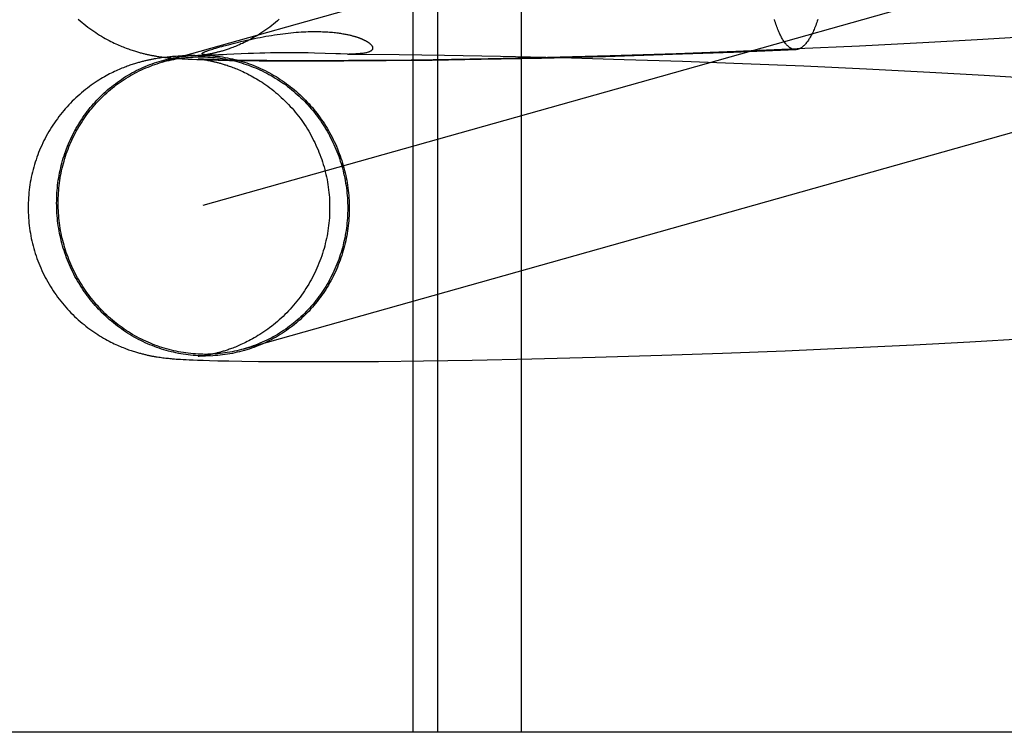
# Model space of a CAD drawing. Header units: inches. Extents: x 0 to 248, y 0 to 160.
# Tile 16 of 68: x 81.3149 to 81.4422, y 82.0263 to 82.1185. Entities that reach past the tile are written whole.
import ezdxf

# ---------------------------------------------------------------- set-up
doc = ezdxf.new("R2010")
doc.units = ezdxf.units.IN
doc.header["$LTSCALE"] = 13.627625
doc.header["$MEASUREMENT"] = 0
doc.linetypes.add('HIDDEN', pattern=[0.2, 0.1, -0.1])
doc.layers.add('DEFAULT_2', color=8, linetype='HIDDEN')

msp = doc.modelspace()

# ---------------------------------------------------------------- linework, layer by layer
at = {"layer": 'DEFAULT_2', "color": 8, "linetype": 'HIDDEN'}
for p, q in [((81.36574, 82.18252), (81.36574, 82.02627)), ((81.36894, 82.18252), (81.36894, 82.02627)), ((81.37975, 82.18252), (81.37975, 82.02627)), ((81.46243, 82.14941), (81.33327, 82.11299)), ((81.46767, 82.13084), (81.33858, 82.09443)), ((81.34129, 82.11511), (81.34187, 82.11526)), ((81.43169, 82.11548), (81.42352, 82.11507)), ((81.43872, 82.11587), (81.43169, 82.11548)), ((81.44575, 82.1163), (81.43872, 82.11587)), ((81.33671, 82.11384), (81.33626, 82.11382)), ((81.33751, 82.11387), (81.33671, 82.11384)), ((81.33796, 82.11382), (81.34058, 82.11393)), ((81.33817, 82.11384), (81.3381, 82.11383)), ((81.33824, 82.11385), (81.33817, 82.11384)), ((81.33833, 82.11386), (81.33824, 82.11385)), ((81.33843, 82.11387), (81.33833, 82.11386)), ((81.33854, 82.11389), (81.33843, 82.11387)), ((81.33866, 82.11391), (81.33854, 82.11389)), ((81.33879, 82.11393), (81.33866, 82.11391)), ((81.33893, 82.11395), (81.33879, 82.11393)), ((81.33907, 82.11397), (81.33893, 82.11395)), ((81.33908, 82.11393), (81.33906, 82.11394)), ((81.33922, 82.114), (81.33907, 82.11397)), ((81.33913, 82.11393), (81.3391, 82.11393)), ((81.33917, 82.11393), (81.33915, 82.11393)), ((81.33922, 82.11393), (81.33919, 82.11393)), ((81.33926, 82.11392), (81.33924, 82.11393)), ((81.3393, 82.11392), (81.33928, 82.11392)), ((81.33948, 82.11392), (81.33941, 82.11392)), ((81.33955, 82.11392), (81.33948, 82.11392)), ((81.33963, 82.11392), (81.33958, 82.11392)), ((81.33971, 82.11392), (81.33963, 82.11392)), ((81.33979, 82.11392), (81.33971, 82.11392)), ((81.33989, 82.11392), (81.33979, 82.11392)), ((81.34, 82.11392), (81.33989, 82.11392)), ((81.34012, 82.11392), (81.34, 82.11392)), ((81.34026, 82.11392), (81.34012, 82.11392)), ((81.34042, 82.11392), (81.34026, 82.11392)), ((81.3406, 82.11393), (81.34042, 82.11392)), ((81.34087, 82.11394), (81.3406, 82.11393)), ((81.34119, 82.11395), (81.34087, 82.11394)), ((81.34167, 82.11397), (81.34119, 82.11395)), ((81.34443, 82.1141), (81.34167, 82.11397)), ((81.34513, 82.11413), (81.34443, 82.1141)), ((81.34596, 82.11416), (81.34513, 82.11413)), ((81.3466, 82.11418), (81.34596, 82.11416)), ((81.3473, 82.1142), (81.3466, 82.11418)), ((81.34805, 82.11421), (81.3473, 82.1142)), ((81.34885, 82.11422), (81.34805, 82.11421)), ((81.34968, 82.11422), (81.34885, 82.11422)), ((81.35053, 82.11422), (81.34968, 82.11422)), ((81.35138, 82.11421), (81.35053, 82.11422)), ((81.3522, 82.11419), (81.35138, 82.11421)), ((81.353, 82.11417), (81.3522, 82.11419)), ((81.35579, 82.11407), (81.353, 82.11417)), ((81.35639, 82.11406), (81.35579, 82.11407)), ((81.35728, 82.11404), (81.35639, 82.11406)), ((81.35728, 82.11404), (81.35863, 82.11403)), ((81.35863, 82.11403), (81.36398, 82.11399)), ((81.36398, 82.11399), (81.36984, 82.11391)), ((81.36984, 82.11391), (81.37708, 82.11377)), ((81.39063, 82.11375), (81.39932, 82.11402)), ((81.39978, 82.11409), (81.39126, 82.11381)), ((81.39932, 82.11402), (81.4072, 82.1143)), ((81.40751, 82.11437), (81.39978, 82.11409)), ((81.4072, 82.1143), (81.41529, 82.11462)), ((81.41544, 82.1147), (81.40751, 82.11437)), ((81.42352, 82.11507), (81.41544, 82.1147)), ((81.33268, 82.11347), (81.33249, 82.11344)), ((81.33287, 82.1135), (81.33268, 82.11347)), ((81.33306, 82.11353), (81.33287, 82.1135)), ((81.33289, 82.11372), (81.33309, 82.1137)), ((81.33324, 82.11356), (81.33306, 82.11353)), ((81.33309, 82.1137), (81.33328, 82.11367)), ((81.33343, 82.11358), (81.33324, 82.11356)), ((81.33328, 82.11367), (81.33347, 82.11365)), ((81.33361, 82.1136), (81.33343, 82.11358)), ((81.33347, 82.11365), (81.33366, 82.11362)), ((81.33378, 82.11362), (81.33361, 82.1136)), ((81.33366, 82.11362), (81.33385, 82.1136)), ((81.33396, 82.11364), (81.33378, 82.11362)), ((81.33385, 82.1136), (81.33404, 82.11358)), ((81.33414, 82.11366), (81.33396, 82.11364)), ((81.33404, 82.11358), (81.33423, 82.11356)), ((81.33431, 82.11368), (81.33414, 82.11366)), ((81.33423, 82.11356), (81.33442, 82.11354)), ((81.33448, 82.11369), (81.33431, 82.11368)), ((81.33442, 82.11354), (81.33461, 82.11353)), ((81.33466, 82.11371), (81.33448, 82.11369)), ((81.33461, 82.11353), (81.3348, 82.11351)), ((81.33483, 82.11372), (81.33466, 82.11371)), ((81.3348, 82.11351), (81.335, 82.11349)), ((81.3351, 82.11374), (81.33483, 82.11372)), ((81.335, 82.11349), (81.3353, 82.11347)), ((81.33537, 82.11376), (81.3351, 82.11374)), ((81.3353, 82.11347), (81.3356, 82.11345)), ((81.33565, 82.11378), (81.33537, 82.11376)), ((81.3356, 82.11345), (81.33591, 82.11343)), ((81.33595, 82.1138), (81.33565, 82.11378)), ((81.33591, 82.11343), (81.33624, 82.11342)), ((81.33626, 82.11382), (81.33595, 82.1138)), ((81.33624, 82.11342), (81.33669, 82.11339)), ((81.33669, 82.11339), (81.33717, 82.11337)), ((81.33717, 82.11337), (81.33781, 82.11334)), ((81.33781, 82.11334), (81.33852, 82.11332)), ((81.33798, 82.11382), (81.33797, 82.11382)), ((81.33797, 82.11341), (81.33797, 82.11341)), ((81.33797, 82.11341), (81.33797, 82.11341)), ((81.33798, 82.11341), (81.33799, 82.11341)), ((81.33801, 82.11382), (81.33799, 82.11382)), ((81.33801, 82.11341), (81.33802, 82.11341)), ((81.33804, 82.1134), (81.33806, 82.1134)), ((81.33813, 82.1134), (81.33807, 82.1134)), ((81.33808, 82.1134), (81.33814, 82.11339)), ((81.33823, 82.11339), (81.33813, 82.1134)), ((81.33814, 82.11339), (81.3382, 82.11339)), ((81.3382, 82.11339), (81.33827, 82.11338)), ((81.33841, 82.11338), (81.33823, 82.11339)), ((81.33827, 82.11338), (81.33836, 82.11337)), ((81.33836, 82.11337), (81.33845, 82.11335)), ((81.33865, 82.11337), (81.33841, 82.11338)), ((81.33845, 82.11335), (81.33856, 82.11334)), ((81.33852, 82.11332), (81.33946, 82.11329)), ((81.33856, 82.11334), (81.33867, 82.11332)), ((81.33894, 82.11336), (81.33865, 82.11337)), ((81.33867, 82.11332), (81.3388, 82.1133)), ((81.3388, 82.1133), (81.33893, 82.11328)), ((81.33893, 82.11328), (81.33907, 82.11326)), ((81.3394, 82.11334), (81.33894, 82.11336)), ((81.33996, 82.11332), (81.3394, 82.11334)), ((81.33946, 82.11329), (81.34054, 82.11326)), ((81.34066, 82.1133), (81.33996, 82.11332)), ((81.34054, 82.11326), (81.34201, 82.11323)), ((81.3417, 82.11327), (81.34066, 82.1133)), ((81.34299, 82.11325), (81.3417, 82.11327)), ((81.34201, 82.11323), (81.34375, 82.1132)), ((81.34456, 82.11322), (81.34299, 82.11325)), ((81.34375, 82.1132), (81.34584, 82.11318)), ((81.34684, 82.1132), (81.34456, 82.11322)), ((81.34584, 82.11318), (81.34882, 82.11315)), ((81.34986, 82.11318), (81.34684, 82.1132)), ((81.34882, 82.11315), (81.3522, 82.11315)), ((81.35334, 82.11317), (81.34986, 82.11318)), ((81.3522, 82.11315), (81.35681, 82.11316)), ((81.3574, 82.11319), (81.35334, 82.11317)), ((81.35681, 82.11316), (81.3623, 82.1132)), ((81.36263, 82.11323), (81.3574, 82.11319)), ((81.3623, 82.1132), (81.36822, 82.11327)), ((81.36837, 82.1133), (81.36263, 82.11323)), ((81.36822, 82.11327), (81.37458, 82.11337)), ((81.37548, 82.11342), (81.36837, 82.1133)), ((81.37458, 82.11337), (81.38237, 82.11353)), ((81.38313, 82.11359), (81.37548, 82.11342)), ((81.37708, 82.11377), (81.38485, 82.11359)), ((81.38237, 82.11353), (81.39063, 82.11375)), ((81.39126, 82.11381), (81.38313, 82.11359)), ((81.38485, 82.11359), (81.39308, 82.11336)), ((81.39308, 82.11336), (81.40059, 82.11312)), ((81.40059, 82.11312), (81.40836, 82.11283)), ((81.40836, 82.11283), (81.41631, 82.1125)), ((81.41631, 82.1125), (81.42441, 82.11212)), ((81.42441, 82.11212), (81.4326, 82.1117)), ((81.4326, 82.1117), (81.43964, 82.1113)), ((81.43964, 82.1113), (81.44667, 82.11087)), ((81.43779, 82.07682), (81.44508, 82.07725)), ((81.40579, 82.07534), (81.41387, 82.07566)), ((81.41387, 82.07566), (81.42213, 82.07602)), ((81.42213, 82.07602), (81.43052, 82.07643)), ((81.43052, 82.07643), (81.43779, 82.07682)), ((81.33268, 82.07485), (81.33286, 82.07482)), ((81.33286, 82.07482), (81.33305, 82.0748)), ((81.33305, 82.0748), (81.33323, 82.07477)), ((81.33323, 82.07477), (81.33341, 82.07475)), ((81.33341, 82.07475), (81.33358, 82.07473)), ((81.33358, 82.07473), (81.33376, 82.07471)), ((81.33376, 82.07471), (81.33393, 82.07469)), ((81.33393, 82.07469), (81.33411, 82.07467)), ((81.33411, 82.07467), (81.33428, 82.07465)), ((81.33428, 82.07465), (81.33445, 82.07464)), ((81.33445, 82.07464), (81.33462, 82.07462)), ((81.33462, 82.07462), (81.33488, 82.0746)), ((81.33488, 82.0746), (81.33513, 82.07458)), ((81.33513, 82.07458), (81.33539, 82.07456)), ((81.33539, 82.07456), (81.33566, 82.07454)), ((81.33566, 82.07454), (81.33602, 82.07452)), ((81.33602, 82.07452), (81.33639, 82.0745)), ((81.33639, 82.0745), (81.33679, 82.07448)), ((81.33679, 82.07448), (81.33732, 82.07446)), ((81.33732, 82.07446), (81.33788, 82.07444)), ((81.33788, 82.07444), (81.33862, 82.07441)), ((81.33799, 82.07492), (81.33798, 82.07492)), ((81.33803, 82.07492), (81.33801, 82.07492)), ((81.33819, 82.07494), (81.33812, 82.07493)), ((81.33827, 82.07495), (81.33819, 82.07494)), ((81.33835, 82.07496), (81.33827, 82.07495)), ((81.33845, 82.07497), (81.33835, 82.07496)), ((81.33856, 82.07499), (81.33845, 82.07497)), ((81.33867, 82.075), (81.33856, 82.07499)), ((81.33862, 82.07441), (81.33944, 82.07438)), ((81.3388, 82.07502), (81.33867, 82.075)), ((81.33893, 82.07504), (81.3388, 82.07502)), ((81.33907, 82.07507), (81.33893, 82.07504)), ((81.33922, 82.0751), (81.33907, 82.07507)), ((81.33944, 82.07438), (81.34052, 82.07436)), ((81.34052, 82.07436), (81.34193, 82.07433)), ((81.36711, 82.07435), (81.37341, 82.07444)), ((81.37341, 82.07444), (81.38111, 82.0746)), ((81.38111, 82.0746), (81.38931, 82.07481)), ((81.38931, 82.07481), (81.39794, 82.07507)), ((81.39794, 82.07507), (81.40579, 82.07534)), ((81.34193, 82.07433), (81.34362, 82.0743)), ((81.34362, 82.0743), (81.34578, 82.07427)), ((81.34578, 82.07427), (81.34875, 82.07425)), ((81.34875, 82.07425), (81.35202, 82.07424)), ((81.35202, 82.07424), (81.35601, 82.07425)), ((81.35601, 82.07425), (81.36129, 82.07428)), ((81.36129, 82.07428), (81.36711, 82.07435)), ((81.54248, 82.02627), (81.06505, 82.02627))]:
    msp.add_line(p, q, dxfattribs=at)
for points in [[(81.32245, 82.11857), (81.32269, 82.11835), (81.32294, 82.11814), (81.32319, 82.11794), (81.32344, 82.11774), (81.32369, 82.11754), (81.32395, 82.11735), (81.3242, 82.11717), (81.32445, 82.11699), (81.32471, 82.11682), (81.32496, 82.11666), (81.32521, 82.1165), (81.32546, 82.11635), (81.32571, 82.1162), (81.32595, 82.11606), (81.32619, 82.11593), (81.32643, 82.11581), (81.32666, 82.11569), (81.32688, 82.11558), (81.3271, 82.11547), (81.32731, 82.11537), (81.32751, 82.11528), (81.32771, 82.11519), (81.3279, 82.11511), (81.32809, 82.11503), (81.32827, 82.11496), (81.32845, 82.11489), (81.32863, 82.11482), (81.32879, 82.11476), (81.32896, 82.1147), (81.32912, 82.11464), (81.32927, 82.11459), (81.32942, 82.11454), (81.32957, 82.11449), (81.32971, 82.11445), (81.32985, 82.1144), (81.32998, 82.11436), (81.33011, 82.11433), (81.33024, 82.11429), (81.33036, 82.11426), (81.33048, 82.11422), (81.3306, 82.11419), (81.33072, 82.11416), (81.33083, 82.11413), (81.33094, 82.1141), (81.33105, 82.11408), (81.33116, 82.11405), (81.33127, 82.11403), (81.33137, 82.114), (81.33148, 82.11398), (81.33158, 82.11396), (81.33168, 82.11394), (81.33179, 82.11392), (81.33189, 82.1139), (81.33199, 82.11388), (81.33209, 82.11386), (81.33219, 82.11384), (81.33229, 82.11382), (81.33239, 82.1138), (81.33249, 82.11379), (81.33259, 82.11377), (81.33269, 82.11375), (81.33289, 82.11372)], [(81.34846, 82.11856), (81.34822, 82.11834), (81.34797, 82.11813), (81.34772, 82.11793), (81.34747, 82.11773), (81.34722, 82.11754), (81.34696, 82.11735), (81.34671, 82.11717), (81.34646, 82.117), (81.3462, 82.11683), (81.34595, 82.11667), (81.34571, 82.11651), (81.34546, 82.11636), (81.34522, 82.11622), (81.34499, 82.11609), (81.34476, 82.11596), (81.34453, 82.11585), (81.34431, 82.11573), (81.3441, 82.11563), (81.3439, 82.11553), (81.3437, 82.11543), (81.3435, 82.11535), (81.34332, 82.11526), (81.34313, 82.11518), (81.34296, 82.11511), (81.34278, 82.11504), (81.34261, 82.11497), (81.34245, 82.11491), (81.34229, 82.11485), (81.34214, 82.11479), (81.34199, 82.11474), (81.34184, 82.11469), (81.3417, 82.11464), (81.34157, 82.1146), (81.34144, 82.11456), (81.34131, 82.11452), (81.34119, 82.11448), (81.34107, 82.11444), (81.34096, 82.11441), (81.34084, 82.11438), (81.34073, 82.11435), (81.34063, 82.11432), (81.34052, 82.11429), (81.34042, 82.11427), (81.34032, 82.11424), (81.34023, 82.11422), (81.34013, 82.11419), (81.34004, 82.11417), (81.33995, 82.11415), (81.33987, 82.11413), (81.33978, 82.11411), (81.3397, 82.11409), (81.33961, 82.11408), (81.33953, 82.11406), (81.33945, 82.11404), (81.33937, 82.11403), (81.3393, 82.11401), (81.33922, 82.114)], [(81.41529, 82.11462), (81.41524, 82.11462), (81.41516, 82.11463), (81.41509, 82.11463), (81.41501, 82.11465), (81.41493, 82.11467), (81.41485, 82.11469), (81.41477, 82.11472), (81.41469, 82.11476), (81.41461, 82.1148), (81.41454, 82.11485), (81.41446, 82.1149), (81.41438, 82.11496), (81.41431, 82.11502), (81.41423, 82.11509), (81.41415, 82.11516), (81.41408, 82.11524), (81.414, 82.11533), (81.41393, 82.11542), (81.41385, 82.11552), (81.41378, 82.11562), (81.41371, 82.11572), (81.41364, 82.11583), (81.41356, 82.11595), (81.41349, 82.11607), (81.41342, 82.1162), (81.41335, 82.11633), (81.41328, 82.11647), (81.41321, 82.11661), (81.41314, 82.11676), (81.41308, 82.11691), (81.41301, 82.11707), (81.41294, 82.11723), (81.41288, 82.1174), (81.41281, 82.11757), (81.41275, 82.11775), (81.41269, 82.11793), (81.41262, 82.11811), (81.41256, 82.1183), (81.4125, 82.1185)], [(81.41811, 82.11851), (81.41804, 82.11831), (81.41798, 82.11812), (81.41791, 82.11794), (81.41784, 82.11776), (81.41777, 82.11758), (81.4177, 82.11741), (81.41763, 82.11724), (81.41756, 82.11708), (81.41749, 82.11692), (81.41741, 82.11677), (81.41734, 82.11662), (81.41727, 82.11648), (81.41719, 82.11634), (81.41712, 82.11621), (81.41704, 82.11608), (81.41697, 82.11596), (81.41689, 82.11584), (81.41681, 82.11573), (81.41674, 82.11562), (81.41666, 82.11552), (81.41658, 82.11542), (81.41651, 82.11533), (81.41643, 82.11525), (81.41635, 82.11517), (81.41627, 82.11509), (81.41619, 82.11502), (81.41611, 82.11496), (81.41604, 82.1149), (81.41596, 82.11485), (81.41588, 82.1148), (81.4158, 82.11476), (81.41572, 82.11472), (81.41564, 82.11469), (81.41556, 82.11467), (81.41548, 82.11465), (81.4154, 82.11463), (81.41532, 82.11463), (81.41529, 82.11462)], [(81.34187, 82.11526), (81.3425, 82.11542), (81.34283, 82.1155), (81.34316, 82.11558), (81.3435, 82.11567), (81.34385, 82.11575), (81.3442, 82.11583), (81.34455, 82.1159), (81.34491, 82.11598), (81.34527, 82.11606), (81.34563, 82.11613), (81.34599, 82.1162), (81.34636, 82.11627), (81.34673, 82.11634), (81.3471, 82.1164), (81.34746, 82.11646), (81.34783, 82.11652), (81.3482, 82.11658), (81.34856, 82.11663), (81.34892, 82.11668), (81.34927, 82.11672), (81.34962, 82.11676), (81.34996, 82.1168), (81.3503, 82.11683), (81.35063, 82.11686), (81.35095, 82.11688), (81.35127, 82.1169), (81.35159, 82.11692), (81.35189, 82.11694), (81.35219, 82.11695), (81.35248, 82.11695), (81.35277, 82.11696), (81.35304, 82.11696), (81.35331, 82.11696), (81.35357, 82.11696), (81.35382, 82.11695), (81.35406, 82.11694), (81.3543, 82.11693), (81.35453, 82.11692), (81.35474, 82.11691), (81.35495, 82.11689), (81.35516, 82.11688), (81.35535, 82.11686), (81.35554, 82.11684), (81.35572, 82.11682), (81.35589, 82.1168), (81.35605, 82.11678), (81.35621, 82.11675), (81.35637, 82.11673), (81.35652, 82.11671), (81.35666, 82.11668), (81.3568, 82.11666), (81.35693, 82.11664), (81.35705, 82.11661), (81.35717, 82.11659), (81.35729, 82.11656), (81.3574, 82.11654), (81.3575, 82.11652), (81.35761, 82.11649), (81.3577, 82.11647), (81.3578, 82.11644), (81.35789, 82.11642), (81.35798, 82.1164), (81.35806, 82.11637), (81.35814, 82.11635), (81.35822, 82.11633), (81.3583, 82.1163), (81.35837, 82.11628), (81.35844, 82.11626), (81.35851, 82.11624), (81.35857, 82.11622), (81.35864, 82.11619), (81.3587, 82.11617), (81.35876, 82.11615), (81.35881, 82.11613), (81.35887, 82.11611), (81.35893, 82.11609), (81.35898, 82.11607), (81.35903, 82.11605), (81.35908, 82.11603), (81.35913, 82.116), (81.35918, 82.11598), (81.35922, 82.11596), (81.35927, 82.11594), (81.35931, 82.11592), (81.35936, 82.1159), (81.3594, 82.11588), (81.35944, 82.11586), (81.35948, 82.11584), (81.35952, 82.11582), (81.35956, 82.1158), (81.3596, 82.11578), (81.35964, 82.11576), (81.35967, 82.11574), (81.35971, 82.11572), (81.35975, 82.1157), (81.35978, 82.11568), (81.35982, 82.11566), (81.35985, 82.11563), (81.35989, 82.11561), (81.35992, 82.11559), (81.35995, 82.11557), (81.35999, 82.11555), (81.36002, 82.11552), (81.36005, 82.1155), (81.36008, 82.11548), (81.36011, 82.11545), (81.36014, 82.11543), (81.36017, 82.11541), (81.3602, 82.11538), (81.36023, 82.11536), (81.36025, 82.11533), (81.36028, 82.1153), (81.3603, 82.11528), (81.36033, 82.11525), (81.36035, 82.11522), (81.36038, 82.11519), (81.3604, 82.11517), (81.36042, 82.11514), (81.36044, 82.11511), (81.36046, 82.11508), (81.36047, 82.11505), (81.36049, 82.11502), (81.3605, 82.11498), (81.36051, 82.11495), (81.36052, 82.11492), (81.36053, 82.11489), (81.36053, 82.11485), (81.36053, 82.11482), (81.36053, 82.11478), (81.36053, 82.11475), (81.36052, 82.11472), (81.36051, 82.11468), (81.36049, 82.11465), (81.36047, 82.11461), (81.36044, 82.11458), (81.36041, 82.11454), (81.36037, 82.11451), (81.36033, 82.11447), (81.36028, 82.11444), (81.36023, 82.1144), (81.36017, 82.11437), (81.3601, 82.11434), (81.36002, 82.11431), (81.35994, 82.11428), (81.35984, 82.11425), (81.35974, 82.11422), (81.35963, 82.1142), (81.35951, 82.11417), (81.35938, 82.11415), (81.35924, 82.11413), (81.35909, 82.11411), (81.35892, 82.1141), (81.35875, 82.11408), (81.35856, 82.11407), (81.35837, 82.11406), (81.35816, 82.11405), (81.35794, 82.11405), (81.35771, 82.11404), (81.35747, 82.11404)], [(81.33984, 82.11469), (81.34004, 82.11476), (81.34026, 82.11482), (81.3405, 82.11489), (81.34075, 82.11496), (81.34101, 82.11503), (81.34129, 82.11511)], [(81.31965, 82.09476), (81.31966, 82.09509), (81.31966, 82.09542), (81.31968, 82.09575), (81.3197, 82.09608), (81.31972, 82.0964), (81.31975, 82.09673), (81.31978, 82.09706), (81.31982, 82.09738), (81.31987, 82.09771), (81.31992, 82.09803), (81.31998, 82.09835), (81.32004, 82.09867), (81.32011, 82.09899), (81.32018, 82.09931), (81.32026, 82.09963), (81.32034, 82.09994), (81.32043, 82.10026), (81.32052, 82.10057), (81.32062, 82.10088), (81.32072, 82.10119), (81.32083, 82.1015), (81.32094, 82.1018), (81.32106, 82.10211), (81.32119, 82.10241), (81.32131, 82.10271), (81.32145, 82.103), (81.32159, 82.1033), (81.32173, 82.10359), (81.32188, 82.10388), (81.32203, 82.10416), (81.32219, 82.10445), (81.32235, 82.10473), (81.32252, 82.105), (81.32269, 82.10528), (81.32286, 82.10555), (81.32304, 82.10582), (81.32323, 82.10608), (81.32342, 82.10634), (81.32361, 82.1066), (81.32381, 82.10686), (81.32401, 82.10711), (81.32422, 82.10736), (81.32443, 82.1076), (81.32464, 82.10784), (81.32486, 82.10808), (81.32508, 82.10831), (81.32531, 82.10854), (81.32554, 82.10876), (81.32577, 82.10898), (81.32601, 82.1092), (81.32625, 82.10941), (81.32649, 82.10962), (81.32674, 82.10982), (81.32699, 82.11002), (81.32725, 82.11021), (81.32751, 82.1104), (81.32777, 82.11059), (81.32803, 82.11077), (81.3283, 82.11095), (81.32857, 82.11112), (81.32884, 82.11128), (81.32912, 82.11145), (81.32939, 82.1116), (81.32967, 82.11175), (81.32996, 82.1119), (81.33024, 82.11204), (81.33053, 82.11218), (81.33082, 82.11231), (81.33111, 82.11244), (81.33141, 82.11256), (81.33171, 82.11268), (81.33201, 82.11279), (81.33231, 82.1129), (81.33261, 82.113), (81.33291, 82.11309), (81.33322, 82.11318), (81.33353, 82.11327), (81.33383, 82.11335), (81.33414, 82.11342), (81.33446, 82.11349), (81.33477, 82.11356), (81.33508, 82.11361), (81.3354, 82.11367), (81.33571, 82.11371), (81.33603, 82.11375), (81.33635, 82.11379), (81.33666, 82.11382), (81.33698, 82.11385), (81.3373, 82.11387)], [(81.33737, 82.11387), (81.33762, 82.11388), (81.33794, 82.11389), (81.33826, 82.11389), (81.33858, 82.11389), (81.3389, 82.11388), (81.33922, 82.11387), (81.33954, 82.11385), (81.33986, 82.11382), (81.34017, 82.11379), (81.34049, 82.11375), (81.34081, 82.11371), (81.34113, 82.11367), (81.34144, 82.11361), (81.34176, 82.11356), (81.34207, 82.11349), (81.34239, 82.11342), (81.3427, 82.11335), (81.34301, 82.11327), (81.34332, 82.11318), (81.34363, 82.11309), (81.34394, 82.113), (81.34424, 82.1129), (81.34455, 82.11279), (81.34485, 82.11268), (81.34515, 82.11256), (81.34545, 82.11244), (81.34575, 82.11231), (81.34604, 82.11218), (81.34633, 82.11204), (81.34662, 82.1119), (81.34691, 82.11175), (81.3472, 82.1116), (81.34748, 82.11145), (81.34776, 82.11128), (81.34804, 82.11112), (81.34832, 82.11095), (81.34859, 82.11077), (81.34886, 82.11059), (81.34913, 82.1104), (81.34939, 82.11021), (81.34965, 82.11002), (81.34991, 82.10982), (81.35016, 82.10962), (81.35041, 82.10941), (81.35066, 82.1092), (81.35091, 82.10898), (81.35115, 82.10876), (81.35138, 82.10854), (81.35162, 82.10831), (81.35185, 82.10808), (81.35207, 82.10784), (81.3523, 82.1076), (81.35251, 82.10735), (81.35273, 82.10711), (81.35294, 82.10686), (81.35314, 82.1066), (81.35335, 82.10634), (81.35354, 82.10608), (81.35374, 82.10582), (81.35393, 82.10555), (81.35411, 82.10528), (81.35429, 82.105), (81.35447, 82.10473), (81.35464, 82.10445), (81.35481, 82.10416), (81.35497, 82.10388), (81.35513, 82.10359), (81.35528, 82.1033), (81.35543, 82.103), (81.35557, 82.10271), (81.35571, 82.10241), (81.35584, 82.10211), (81.35597, 82.1018), (81.35609, 82.1015), (81.35621, 82.10119), (81.35633, 82.10088), (81.35643, 82.10057), (81.35654, 82.10026), (81.35664, 82.09994), (81.35673, 82.09963), (81.35682, 82.09931), (81.3569, 82.09899), (81.35698, 82.09867), (81.35705, 82.09835), (81.35712, 82.09803), (81.35718, 82.09771), (81.35723, 82.09738), (81.35729, 82.09706), (81.35733, 82.09673), (81.35737, 82.0964), (81.35741, 82.09608), (81.35744, 82.09575), (81.35746, 82.09542), (81.35748, 82.09509), (81.35749, 82.09476), (81.3575, 82.09443), (81.3575, 82.09411)], [(81.3381, 82.11383), (81.33805, 82.11383), (81.33802, 82.11382)], [(81.33903, 82.11394), (81.33901, 82.11394), (81.33898, 82.11394), (81.33896, 82.11394), (81.33893, 82.11395), (81.33891, 82.11395), (81.33888, 82.11395), (81.33886, 82.11395), (81.33883, 82.11396), (81.33881, 82.11396), (81.33878, 82.11396), (81.33876, 82.11397), (81.33874, 82.11397), (81.33871, 82.11397), (81.33869, 82.11398), (81.33867, 82.11398), (81.33865, 82.11399), (81.33863, 82.11399), (81.33861, 82.114), (81.33859, 82.114), (81.33857, 82.11401), (81.33855, 82.11402), (81.33854, 82.11402), (81.33852, 82.11403), (81.33851, 82.11404), (81.3385, 82.11405), (81.33849, 82.11406), (81.33848, 82.11407), (81.33848, 82.11408), (81.33847, 82.11409), (81.33847, 82.1141), (81.33847, 82.11411), (81.33848, 82.11412), (81.33849, 82.11414), (81.3385, 82.11415), (81.33851, 82.11416), (81.33853, 82.11418), (81.33855, 82.1142), (81.33857, 82.11422), (81.33861, 82.11424), (81.33864, 82.11426), (81.33868, 82.11428), (81.33873, 82.1143), (81.33878, 82.11432), (81.33884, 82.11435), (81.33891, 82.11438), (81.33898, 82.11441), (81.33907, 82.11444), (81.33916, 82.11447), (81.33927, 82.11451), (81.33939, 82.11455), (81.33952, 82.11459), (81.33967, 82.11464), (81.33984, 82.11469)], [(81.33941, 82.11392), (81.33935, 82.11392), (81.33933, 82.11392)], [(81.33249, 82.11344), (81.33239, 82.11343), (81.33229, 82.11341), (81.33219, 82.11339), (81.33209, 82.11337), (81.33198, 82.11335), (81.33188, 82.11333), (81.33178, 82.11331), (81.33168, 82.11329), (81.33157, 82.11327), (81.33147, 82.11325), (81.33137, 82.11323), (81.33126, 82.1132), (81.33116, 82.11318), (81.33105, 82.11315), (81.33094, 82.11312), (81.33083, 82.1131), (81.33071, 82.11307), (81.3306, 82.11304), (81.33048, 82.11301), (81.33036, 82.11297), (81.33023, 82.11294), (81.33011, 82.1129), (81.32998, 82.11286), (81.32984, 82.11282), (81.32971, 82.11278), (81.32957, 82.11274), (81.32942, 82.11269), (81.32927, 82.11264), (81.32912, 82.11259), (81.32896, 82.11253), (81.3288, 82.11247), (81.32863, 82.11241), (81.32846, 82.11235), (81.32829, 82.11228), (81.32811, 82.11221), (81.32792, 82.11213), (81.32774, 82.11205), (81.32754, 82.11196), (81.32734, 82.11187), (81.32714, 82.11178), (81.32694, 82.11168), (81.32672, 82.11158), (81.32651, 82.11147), (81.32629, 82.11135), (81.32606, 82.11123), (81.32584, 82.1111), (81.3256, 82.11097), (81.32537, 82.11083), (81.32513, 82.11068), (81.32489, 82.11052), (81.32464, 82.11036), (81.32439, 82.11019), (81.32414, 82.11002), (81.32389, 82.10983), (81.32363, 82.10964), (81.32338, 82.10945), (81.32313, 82.10925), (81.32288, 82.10904), (81.32264, 82.10883), (81.32239, 82.10861), (81.32215, 82.10839), (81.32192, 82.10817), (81.32168, 82.10794), (81.32145, 82.1077), (81.32123, 82.10746), (81.321, 82.10722), (81.32078, 82.10697), (81.32057, 82.10672), (81.32036, 82.10647), (81.32015, 82.10621), (81.31994, 82.10595), (81.31975, 82.10568), (81.31955, 82.10541), (81.31936, 82.10514), (81.31918, 82.10486), (81.31899, 82.10458), (81.31882, 82.1043), (81.31865, 82.10401), (81.31848, 82.10372), (81.31832, 82.10343), (81.31816, 82.10313), (81.31801, 82.10284), (81.31787, 82.10254), (81.31772, 82.10223), (81.31759, 82.10193), (81.31746, 82.10162), (81.31733, 82.10131), (81.31721, 82.101), (81.3171, 82.10069), (81.31699, 82.10037), (81.31689, 82.10005), (81.31679, 82.09974), (81.31669, 82.09941), (81.31661, 82.09909), (81.31653, 82.09877), (81.31645, 82.09844), (81.31638, 82.09812), (81.31631, 82.09779), (81.31625, 82.09746), (81.3162, 82.09713), (81.31615, 82.0968), (81.31611, 82.09647), (81.31607, 82.09614), (81.31604, 82.0958), (81.31602, 82.09547), (81.316, 82.09514), (81.31598, 82.0948), (81.31597, 82.09447), (81.31597, 82.09416)], [(81.31985, 82.09476), (81.31985, 82.09509), (81.31986, 82.09541), (81.31988, 82.09573), (81.31989, 82.09606), (81.31992, 82.09638), (81.31995, 82.09671), (81.31998, 82.09703), (81.32002, 82.09735), (81.32007, 82.09767), (81.32012, 82.09799), (81.32017, 82.09831), (81.32023, 82.09863), (81.3203, 82.09894), (81.32037, 82.09926), (81.32045, 82.09957), (81.32053, 82.09989), (81.32062, 82.1002), (81.32071, 82.10051), (81.32081, 82.10082), (81.32091, 82.10112), (81.32102, 82.10142), (81.32113, 82.10173), (81.32125, 82.10203), (81.32137, 82.10232), (81.3215, 82.10262), (81.32163, 82.10291), (81.32177, 82.1032), (81.32191, 82.10349), (81.32205, 82.10378), (81.3222, 82.10406), (81.32236, 82.10434), (81.32252, 82.10462), (81.32269, 82.10489), (81.32286, 82.10516), (81.32303, 82.10543), (81.32321, 82.1057), (81.32339, 82.10596), (81.32358, 82.10622), (81.32377, 82.10647), (81.32397, 82.10673), (81.32417, 82.10697), (81.32437, 82.10722), (81.32458, 82.10746), (81.32479, 82.1077), (81.32501, 82.10793), (81.32523, 82.10816), (81.32545, 82.10839), (81.32568, 82.10861), (81.32591, 82.10883), (81.32614, 82.10904), (81.32638, 82.10925), (81.32662, 82.10946), (81.32687, 82.10966), (81.32712, 82.10985), (81.32737, 82.11005), (81.32762, 82.11024), (81.32788, 82.11042), (81.32814, 82.1106), (81.32841, 82.11077), (81.32867, 82.11094), (81.32894, 82.11111), (81.32921, 82.11127), (81.32949, 82.11142), (81.32977, 82.11157), (81.33005, 82.11172), (81.33033, 82.11186), (81.33062, 82.11199), (81.3309, 82.11213), (81.33119, 82.11225), (81.33148, 82.11237), (81.33178, 82.11249), (81.33207, 82.1126), (81.33237, 82.1127), (81.33267, 82.1128), (81.33297, 82.1129), (81.33327, 82.11299)], [(81.33334, 82.11301), (81.33358, 82.11307), (81.33388, 82.11315), (81.33419, 82.11322), (81.3345, 82.11329), (81.33481, 82.11335), (81.33512, 82.11341), (81.33543, 82.11346), (81.33574, 82.11351), (81.33606, 82.11355), (81.33637, 82.11359), (81.33668, 82.11362), (81.337, 82.11364), (81.33731, 82.11366), (81.33763, 82.11367), (81.33795, 82.11368), (81.33826, 82.11369), (81.33858, 82.11368), (81.33889, 82.11367), (81.33921, 82.11366), (81.33953, 82.11364), (81.33984, 82.11362), (81.34016, 82.11359), (81.34047, 82.11355), (81.34079, 82.11351), (81.3411, 82.11346), (81.34141, 82.11341), (81.34173, 82.11335), (81.34204, 82.11329), (81.34235, 82.11322), (81.34266, 82.11315), (81.34297, 82.11307), (81.34327, 82.11299), (81.34358, 82.1129), (81.34388, 82.1128), (81.34418, 82.1127), (81.34449, 82.1126), (81.34478, 82.11249), (81.34508, 82.11237), (81.34538, 82.11225), (81.34567, 82.11213), (81.34596, 82.11199), (81.34625, 82.11186), (81.34654, 82.11172), (81.34683, 82.11157), (81.34711, 82.11142), (81.34739, 82.11127), (81.34767, 82.11111), (81.34794, 82.11094), (81.34821, 82.11077), (81.34848, 82.1106), (81.34875, 82.11042), (81.34902, 82.11024), (81.34928, 82.11005), (81.34953, 82.10985), (81.34979, 82.10966), (81.35004, 82.10946), (81.35029, 82.10925), (81.35053, 82.10904), (81.35078, 82.10883), (81.35101, 82.10861), (81.35125, 82.10839), (81.35148, 82.10816), (81.35171, 82.10793), (81.35193, 82.1077), (81.35215, 82.10746), (81.35237, 82.10722), (81.35258, 82.10697), (81.35279, 82.10673), (81.35299, 82.10647), (81.35319, 82.10622), (81.35339, 82.10596), (81.35358, 82.1057), (81.35377, 82.10543), (81.35395, 82.10516), (81.35413, 82.10489), (81.3543, 82.10462), (81.35447, 82.10434), (81.35464, 82.10406), (81.3548, 82.10378), (81.35495, 82.10349), (81.3551, 82.1032), (81.35525, 82.10291), (81.35539, 82.10262), (81.35553, 82.10232), (81.35566, 82.10203), (81.35579, 82.10173), (81.35591, 82.10142), (81.35603, 82.10112), (81.35614, 82.10081), (81.35625, 82.10051), (81.35635, 82.1002), (81.35645, 82.09989), (81.35654, 82.09957), (81.35663, 82.09926), (81.35671, 82.09894), (81.35678, 82.09863), (81.35686, 82.09831), (81.35692, 82.09799), (81.35698, 82.09767), (81.35704, 82.09735), (81.35709, 82.09703), (81.35713, 82.09671), (81.35717, 82.09638), (81.35721, 82.09606), (81.35724, 82.09573), (81.35726, 82.09541), (81.35728, 82.09509), (81.35729, 82.09476), (81.3573, 82.09443), (81.35731, 82.09411)], [(81.33805, 82.1134), (81.338, 82.11341), (81.33799, 82.11341)], [(81.33907, 82.11326), (81.33922, 82.11323), (81.3393, 82.11322), (81.33937, 82.1132), (81.33945, 82.11319), (81.33953, 82.11317), (81.33961, 82.11315), (81.33969, 82.11314), (81.33978, 82.11312), (81.33986, 82.1131), (81.33995, 82.11308), (81.34004, 82.11306), (81.34013, 82.11304), (81.34023, 82.11301), (81.34032, 82.11299), (81.34042, 82.11296), (81.34052, 82.11294), (81.34062, 82.11291), (81.34073, 82.11288), (81.34084, 82.11285), (81.34095, 82.11282), (81.34107, 82.11279), (81.34119, 82.11275), (81.34131, 82.11271), (81.34143, 82.11267), (81.34156, 82.11263), (81.3417, 82.11259), (81.34184, 82.11254), (81.34198, 82.11249), (81.34213, 82.11244), (81.34228, 82.11238), (81.34244, 82.11232), (81.34261, 82.11226), (81.34278, 82.11219), (81.34296, 82.11212), (81.34315, 82.11204), (81.34334, 82.11196), (81.34353, 82.11187), (81.34373, 82.11178), (81.34394, 82.11168), (81.34415, 82.11158), (81.34436, 82.11147), (81.34458, 82.11136), (81.34481, 82.11124), (81.34503, 82.11111), (81.34526, 82.11098), (81.3455, 82.11084), (81.34574, 82.1107), (81.34598, 82.11055), (81.34622, 82.11039), (81.34647, 82.11022), (81.34672, 82.11005), (81.34697, 82.10987), (81.34723, 82.10968), (81.34748, 82.10949), (81.34773, 82.10929), (81.34798, 82.10909), (81.34823, 82.10888), (81.34847, 82.10866), (81.34871, 82.10844), (81.34895, 82.10822), (81.34919, 82.10799), (81.34942, 82.10775), (81.34965, 82.10752), (81.34988, 82.10727), (81.3501, 82.10703), (81.35032, 82.10677), (81.35053, 82.10652), (81.35074, 82.10626), (81.35095, 82.106), (81.35115, 82.10573), (81.35135, 82.10546), (81.35154, 82.10519), (81.35173, 82.10491), (81.35191, 82.10463), (81.35209, 82.10434), (81.35226, 82.10406), (81.35243, 82.10377), (81.35259, 82.10347), (81.35275, 82.10318), (81.3529, 82.10288), (81.35305, 82.10258), (81.3532, 82.10227), (81.35333, 82.10197), (81.35347, 82.10166), (81.35359, 82.10135), (81.35371, 82.10104), (81.35383, 82.10072), (81.35394, 82.1004), (81.35405, 82.10009), (81.35415, 82.09977), (81.35424, 82.09944), (81.35433, 82.09912), (81.35441, 82.09879), (81.35449, 82.09847), (81.35456, 82.09814), (81.35463, 82.09781), (81.35469, 82.09748), (81.35474, 82.09715), (81.35479, 82.09682), (81.35483, 82.09648), (81.35487, 82.09615), (81.3549, 82.09581), (81.35493, 82.09548), (81.35495, 82.09514), (81.35496, 82.09481), (81.35497, 82.09447), (81.35497, 82.09416)], [(81.4751, 82.11275), (81.47487, 82.11271), (81.47465, 82.11266), (81.47445, 82.11262), (81.47426, 82.11259), (81.47409, 82.11255), (81.47393, 82.11251), (81.47378, 82.11248), (81.47364, 82.11245), (81.47351, 82.11242), (81.4734, 82.1124), (81.4733, 82.11237), (81.47321, 82.11235), (81.47313, 82.11233), (81.47306, 82.11231), (81.473, 82.11229), (81.47295, 82.11228), (81.34382, 82.07586)], [(81.33956, 82.07499), (81.33922, 82.07498), (81.3389, 82.07498), (81.33858, 82.07498), (81.33826, 82.07499), (81.33794, 82.07501), (81.33762, 82.07502), (81.3373, 82.07505), (81.33698, 82.07508), (81.33666, 82.07512), (81.33635, 82.07516), (81.33603, 82.0752), (81.33571, 82.07526), (81.3354, 82.07531), (81.33508, 82.07538), (81.33477, 82.07545), (81.33446, 82.07552), (81.33414, 82.0756), (81.33383, 82.07569), (81.33353, 82.07578), (81.33322, 82.07587), (81.33291, 82.07597), (81.33261, 82.07608), (81.33231, 82.07619), (81.33201, 82.07631), (81.33171, 82.07643), (81.33141, 82.07656), (81.33111, 82.07669), (81.33082, 82.07683), (81.33053, 82.07697), (81.33024, 82.07712), (81.32996, 82.07727), (81.32967, 82.07742), (81.32939, 82.07759), (81.32912, 82.07775), (81.32884, 82.07792), (81.32857, 82.0781), (81.3283, 82.07828), (81.32803, 82.07847), (81.32777, 82.07866), (81.32751, 82.07885), (81.32725, 82.07905), (81.32699, 82.07925), (81.32674, 82.07946), (81.32649, 82.07967), (81.32625, 82.07989), (81.32601, 82.08011), (81.32577, 82.08033), (81.32554, 82.08056), (81.32531, 82.0808), (81.32508, 82.08103), (81.32486, 82.08127), (81.32464, 82.08152), (81.32443, 82.08176), (81.32422, 82.08201), (81.32401, 82.08227), (81.32381, 82.08253), (81.32361, 82.08279), (81.32342, 82.08305), (81.32323, 82.08332), (81.32304, 82.08359), (81.32286, 82.08387), (81.32269, 82.08414), (81.32252, 82.08442), (81.32235, 82.08471), (81.32219, 82.08499), (81.32203, 82.08528), (81.32188, 82.08557), (81.32173, 82.08587), (81.32159, 82.08616), (81.32145, 82.08646), (81.32131, 82.08676), (81.32119, 82.08707), (81.32106, 82.08737), (81.32094, 82.08768), (81.32083, 82.08799), (81.32072, 82.0883), (81.32062, 82.08861), (81.32052, 82.08893), (81.32043, 82.08924), (81.32034, 82.08956), (81.32026, 82.08988), (81.32018, 82.0902), (81.32011, 82.09052), (81.32004, 82.09084), (81.31998, 82.09116), (81.31992, 82.09149), (81.31987, 82.09181), (81.31982, 82.09214), (81.31978, 82.09247), (81.31975, 82.09279), (81.31972, 82.09312), (81.3197, 82.09345), (81.31968, 82.09378), (81.31966, 82.09411), (81.31966, 82.09443), (81.31965, 82.09476)], [(81.34382, 82.07586), (81.34358, 82.0758), (81.34327, 82.07572), (81.34297, 82.07565), (81.34266, 82.07558), (81.34235, 82.07552), (81.34204, 82.07546), (81.34173, 82.07541), (81.34141, 82.07536), (81.3411, 82.07532), (81.34079, 82.07528), (81.34047, 82.07525), (81.34016, 82.07523), (81.33984, 82.07521), (81.33953, 82.0752), (81.33921, 82.07519), (81.33889, 82.07518), (81.33858, 82.07519), (81.33826, 82.0752), (81.33795, 82.07521), (81.33763, 82.07523), (81.33731, 82.07525), (81.337, 82.07528), (81.33668, 82.07532), (81.33637, 82.07536), (81.33606, 82.07541), (81.33574, 82.07546), (81.33543, 82.07552), (81.33512, 82.07558), (81.33481, 82.07565), (81.3345, 82.07572), (81.33419, 82.0758), (81.33388, 82.07588), (81.33358, 82.07597), (81.33327, 82.07607), (81.33297, 82.07617), (81.33267, 82.07627), (81.33237, 82.07638), (81.33207, 82.0765), (81.33178, 82.07662), (81.33148, 82.07674), (81.33119, 82.07688), (81.3309, 82.07701), (81.33062, 82.07715), (81.33033, 82.0773), (81.33005, 82.07745), (81.32977, 82.0776), (81.32949, 82.07776), (81.32921, 82.07793), (81.32894, 82.0781), (81.32867, 82.07827), (81.32841, 82.07845), (81.32814, 82.07864), (81.32788, 82.07882), (81.32762, 82.07902), (81.32737, 82.07921), (81.32712, 82.07941), (81.32687, 82.07962), (81.32662, 82.07983), (81.32638, 82.08004), (81.32614, 82.08026), (81.32591, 82.08048), (81.32568, 82.08071), (81.32545, 82.08094), (81.32523, 82.08117), (81.32501, 82.08141), (81.32479, 82.08165), (81.32458, 82.0819), (81.32437, 82.08214), (81.32417, 82.0824), (81.32397, 82.08265), (81.32377, 82.08291), (81.32358, 82.08317), (81.32339, 82.08344), (81.32321, 82.08371), (81.32303, 82.08398), (81.32286, 82.08425), (81.32269, 82.08453), (81.32252, 82.08481), (81.32236, 82.08509), (81.3222, 82.08538), (81.32205, 82.08567), (81.32191, 82.08596), (81.32177, 82.08625), (81.32163, 82.08655), (81.3215, 82.08684), (81.32137, 82.08714), (81.32125, 82.08745), (81.32113, 82.08775), (81.32102, 82.08806), (81.32091, 82.08836), (81.32081, 82.08867), (81.32071, 82.08898), (81.32062, 82.0893), (81.32053, 82.08961), (81.32045, 82.08993), (81.32037, 82.09024), (81.3203, 82.09056), (81.32023, 82.09088), (81.32017, 82.0912), (81.32012, 82.09152), (81.32007, 82.09184), (81.32002, 82.09216), (81.31998, 82.09249), (81.31995, 82.09281), (81.31992, 82.09314), (81.31989, 82.09346), (81.31988, 82.09379), (81.31986, 82.09411), (81.31985, 82.09443), (81.31985, 82.09476)], [(81.31597, 82.09416), (81.31597, 82.09385), (81.31598, 82.09352), (81.316, 82.09318), (81.31602, 82.09285), (81.31604, 82.09251), (81.31607, 82.09218), (81.31611, 82.09184), (81.31615, 82.09151), (81.3162, 82.09118), (81.31626, 82.09085), (81.31632, 82.09052), (81.31638, 82.09019), (81.31645, 82.08986), (81.31653, 82.08953), (81.31661, 82.08921), (81.3167, 82.08888), (81.3168, 82.08856), (81.3169, 82.08824), (81.317, 82.08792), (81.31711, 82.0876), (81.31723, 82.08729), (81.31735, 82.08698), (81.31747, 82.08667), (81.31761, 82.08636), (81.31774, 82.08605), (81.31789, 82.08575), (81.31803, 82.08545), (81.31819, 82.08515), (81.31834, 82.08485), (81.31851, 82.08456), (81.31867, 82.08427), (81.31885, 82.08398), (81.31902, 82.0837), (81.31921, 82.08342), (81.31939, 82.08314), (81.31959, 82.08287), (81.31978, 82.0826), (81.31998, 82.08233), (81.32019, 82.08206), (81.3204, 82.0818), (81.32061, 82.08155), (81.32083, 82.0813), (81.32105, 82.08105), (81.32128, 82.08081), (81.32151, 82.08057), (81.32174, 82.08033), (81.32197, 82.0801), (81.32221, 82.07988), (81.32246, 82.07966), (81.3227, 82.07944), (81.32295, 82.07923), (81.3232, 82.07903), (81.32345, 82.07883), (81.3237, 82.07863), (81.32395, 82.07844), (81.32421, 82.07826), (81.32446, 82.07808), (81.32472, 82.07791), (81.32497, 82.07775), (81.32522, 82.07759), (81.32547, 82.07744), (81.32572, 82.07729), (81.32596, 82.07715), (81.3262, 82.07702), (81.32644, 82.0769), (81.32667, 82.07678), (81.32689, 82.07667), (81.32711, 82.07656), (81.32732, 82.07646), (81.32752, 82.07637), (81.32772, 82.07628), (81.32791, 82.0762), (81.3281, 82.07612), (81.32828, 82.07605), (81.32846, 82.07598), (81.32863, 82.07591), (81.3288, 82.07585), (81.32897, 82.07579), (81.32912, 82.07574), (81.32928, 82.07568), (81.32943, 82.07563), (81.32957, 82.07559), (81.32972, 82.07554), (81.32985, 82.0755), (81.32999, 82.07546), (81.33012, 82.07542), (81.33024, 82.07538), (81.33037, 82.07535), (81.33049, 82.07532), (81.33061, 82.07528), (81.33072, 82.07525), (81.33084, 82.07523), (81.33095, 82.0752), (81.33106, 82.07517), (81.33117, 82.07515), (81.33127, 82.07512), (81.33138, 82.0751), (81.33148, 82.07507), (81.33159, 82.07505), (81.33169, 82.07503), (81.33179, 82.07501), (81.33189, 82.07499), (81.33199, 82.07497), (81.33209, 82.07495), (81.33219, 82.07493), (81.33229, 82.07492), (81.33239, 82.0749), (81.33249, 82.07488), (81.33268, 82.07485)], [(81.3575, 82.09411), (81.3575, 82.09378), (81.35749, 82.09345), (81.35748, 82.09312), (81.35746, 82.09279), (81.35744, 82.09247), (81.35741, 82.09214), (81.35737, 82.09181), (81.35733, 82.09149), (81.35729, 82.09116), (81.35723, 82.09084), (81.35718, 82.09052), (81.35712, 82.0902), (81.35705, 82.08988), (81.35698, 82.08956), (81.3569, 82.08924), (81.35682, 82.08893), (81.35673, 82.08861), (81.35664, 82.0883), (81.35654, 82.08799), (81.35643, 82.08768), (81.35633, 82.08737), (81.35621, 82.08707), (81.35609, 82.08676), (81.35597, 82.08646), (81.35584, 82.08616), (81.35571, 82.08587), (81.35557, 82.08557), (81.35543, 82.08528), (81.35528, 82.08499), (81.35513, 82.08471), (81.35497, 82.08442), (81.35481, 82.08414), (81.35464, 82.08387), (81.35447, 82.08359), (81.35429, 82.08332), (81.35411, 82.08305), (81.35393, 82.08279), (81.35374, 82.08253), (81.35354, 82.08227), (81.35335, 82.08201), (81.35314, 82.08176), (81.35294, 82.08152), (81.35273, 82.08127), (81.35251, 82.08103), (81.3523, 82.08079), (81.35207, 82.08056), (81.35185, 82.08033), (81.35162, 82.08011), (81.35138, 82.07989), (81.35115, 82.07967), (81.35091, 82.07946), (81.35066, 82.07925), (81.35041, 82.07905), (81.35016, 82.07885), (81.34991, 82.07866), (81.34965, 82.07847), (81.34939, 82.07828), (81.34913, 82.0781), (81.34886, 82.07792), (81.34859, 82.07775), (81.34832, 82.07759), (81.34804, 82.07742), (81.34776, 82.07727), (81.34748, 82.07712), (81.3472, 82.07697), (81.34691, 82.07683), (81.34662, 82.07669), (81.34633, 82.07656), (81.34604, 82.07643), (81.34575, 82.07631), (81.34545, 82.07619), (81.34515, 82.07608), (81.34485, 82.07597), (81.34455, 82.07587), (81.34424, 82.07578), (81.34394, 82.07569), (81.34363, 82.0756), (81.34332, 82.07552), (81.34301, 82.07545), (81.3427, 82.07538), (81.34239, 82.07531), (81.34207, 82.07526), (81.34176, 82.0752), (81.34144, 82.07516), (81.34113, 82.07512), (81.34081, 82.07508), (81.34049, 82.07505), (81.34017, 82.07502), (81.33986, 82.07501), (81.33796, 82.07492)], [(81.35497, 82.09416), (81.35497, 82.09385), (81.35496, 82.09352), (81.35495, 82.09318), (81.35493, 82.09285), (81.3549, 82.09251), (81.35487, 82.09218), (81.35483, 82.09184), (81.35479, 82.09151), (81.35474, 82.09118), (81.35469, 82.09084), (81.35463, 82.09051), (81.35456, 82.09018), (81.35449, 82.08986), (81.35441, 82.08953), (81.35433, 82.0892), (81.35424, 82.08888), (81.35414, 82.08856), (81.35404, 82.08823), (81.35394, 82.08792), (81.35383, 82.0876), (81.35371, 82.08728), (81.35359, 82.08697), (81.35346, 82.08666), (81.35333, 82.08635), (81.35319, 82.08604), (81.35305, 82.08574), (81.3529, 82.08544), (81.35275, 82.08514), (81.35259, 82.08484), (81.35242, 82.08455), (81.35226, 82.08426), (81.35208, 82.08397), (81.3519, 82.08369), (81.35172, 82.08341), (81.35153, 82.08313), (81.35134, 82.08286), (81.35114, 82.08259), (81.35094, 82.08232), (81.35073, 82.08205), (81.35052, 82.0818), (81.35031, 82.08154), (81.35009, 82.08129), (81.34987, 82.08104), (81.34964, 82.0808), (81.34941, 82.08056), (81.34918, 82.08033), (81.34894, 82.0801), (81.3487, 82.07987), (81.34846, 82.07965), (81.34821, 82.07944), (81.34797, 82.07923), (81.34772, 82.07902), (81.34747, 82.07883), (81.34721, 82.07863), (81.34696, 82.07845), (81.34671, 82.07827), (81.34645, 82.07809), (81.3462, 82.07792), (81.34595, 82.07776), (81.3457, 82.07761), (81.34546, 82.07746), (81.34522, 82.07732), (81.34498, 82.07718), (81.34475, 82.07706), (81.34453, 82.07694), (81.34431, 82.07683), (81.3441, 82.07672), (81.3439, 82.07662), (81.3437, 82.07653), (81.3435, 82.07644), (81.34331, 82.07636), (81.34313, 82.07628), (81.34295, 82.0762), (81.34278, 82.07613), (81.34261, 82.07607), (81.34245, 82.076), (81.34229, 82.07594), (81.34213, 82.07589), (81.34199, 82.07584), (81.34184, 82.07579), (81.3417, 82.07574), (81.34157, 82.07569), (81.34144, 82.07565), (81.34131, 82.07561), (81.34119, 82.07558), (81.34107, 82.07554), (81.34095, 82.07551), (81.34084, 82.07547), (81.34073, 82.07544), (81.34063, 82.07542), (81.34052, 82.07539), (81.34042, 82.07536), (81.34032, 82.07534), (81.34023, 82.07531), (81.34013, 82.07529), (81.34004, 82.07527), (81.33995, 82.07525), (81.33986, 82.07523), (81.33978, 82.07521), (81.33969, 82.07519), (81.33961, 82.07517), (81.33953, 82.07516), (81.33945, 82.07514), (81.33937, 82.07512), (81.33929, 82.07511), (81.33922, 82.0751)], [(81.35731, 82.09411), (81.3573, 82.09378), (81.35729, 82.09346), (81.35728, 82.09314), (81.35726, 82.09281), (81.35724, 82.09249), (81.35721, 82.09216), (81.35717, 82.09184), (81.35713, 82.09152), (81.35709, 82.0912), (81.35704, 82.09088), (81.35698, 82.09056), (81.35692, 82.09024), (81.35686, 82.08993), (81.35678, 82.08961), (81.35671, 82.0893), (81.35663, 82.08898), (81.35654, 82.08867), (81.35645, 82.08836), (81.35635, 82.08805), (81.35625, 82.08775), (81.35614, 82.08745), (81.35603, 82.08714), (81.35591, 82.08684), (81.35579, 82.08655), (81.35566, 82.08625), (81.35553, 82.08596), (81.35539, 82.08567), (81.35525, 82.08538), (81.3551, 82.08509), (81.35495, 82.08481), (81.3548, 82.08453), (81.35464, 82.08425), (81.35447, 82.08398), (81.3543, 82.08371), (81.35413, 82.08344), (81.35395, 82.08317), (81.35377, 82.08291), (81.35358, 82.08265), (81.35339, 82.0824), (81.35319, 82.08214), (81.35299, 82.0819), (81.35279, 82.08165), (81.35258, 82.08141), (81.35237, 82.08117), (81.35215, 82.08094), (81.35193, 82.08071), (81.35171, 82.08048), (81.35148, 82.08026), (81.35125, 82.08004), (81.35101, 82.07983), (81.35078, 82.07962), (81.35053, 82.07941), (81.35029, 82.07921), (81.35004, 82.07902), (81.34979, 82.07882), (81.34953, 82.07863), (81.34928, 82.07845), (81.34902, 82.07827), (81.34875, 82.0781), (81.34848, 82.07793), (81.34821, 82.07776), (81.34794, 82.0776), (81.34767, 82.07745), (81.34739, 82.0773), (81.34711, 82.07715), (81.34683, 82.07701), (81.34654, 82.07688), (81.34625, 82.07674), (81.34596, 82.07662), (81.34567, 82.0765), (81.34538, 82.07638), (81.34508, 82.07627), (81.34478, 82.07617), (81.34449, 82.07607), (81.34418, 82.07597), (81.34388, 82.07588)], [(81.33812, 82.07493), (81.33807, 82.07493), (81.33805, 82.07492)]]:
    msp.add_lwpolyline(points, dxfattribs=at)

doc.saveas('drawing.dxf')
